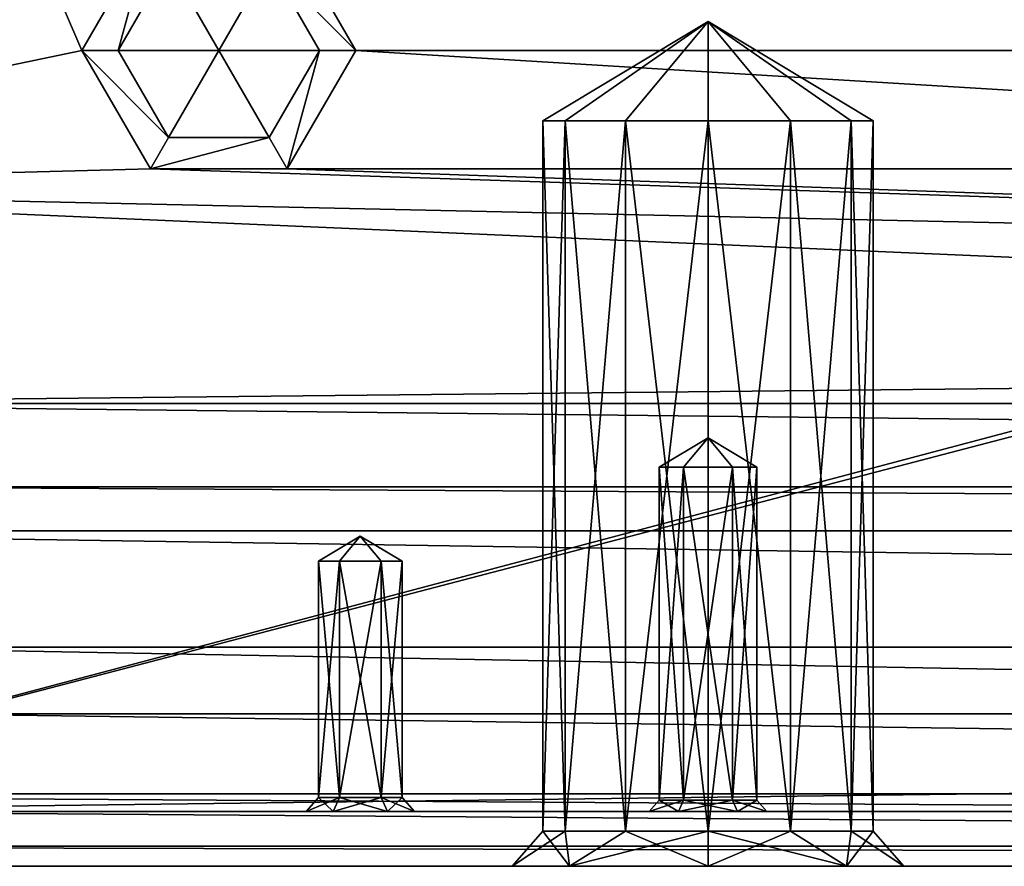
# Model space of a CAD drawing. Header units: inches. Extents: x -12.5 to 12.5, y -27.4 to 0.
# Tile 5 of 136: x -4.4 to -3.1, y -27.4 to -26.3. Entities that reach past the tile are written whole.
import ezdxf

# ---------------------------------------------------------------- set-up
doc = ezdxf.new("R2010")
doc.units = ezdxf.units.IN
doc.header["$LTSCALE"] = 52.148148
doc.header["$MEASUREMENT"] = 0
for name, color, linetype in [('1', 7, 'CONTINUOUS'), ('106', 7, 'CONTINUOUS'), ('1080', 7, 'CONTINUOUS'), ('1081', 7, 'CONTINUOUS'), ('1082', 7, 'CONTINUOUS'), ('1083', 7, 'CONTINUOUS'), ('1084', 7, 'CONTINUOUS'), ('1085', 7, 'CONTINUOUS'), ('111', 7, 'CONTINUOUS'), ('118', 7, 'CONTINUOUS'), ('1953', 7, 'CONTINUOUS'), ('1954', 7, 'CONTINUOUS'), ('1955', 7, 'CONTINUOUS'), ('1956', 7, 'CONTINUOUS'), ('1957', 7, 'CONTINUOUS'), ('1994', 7, 'CONTINUOUS'), ('1995', 7, 'CONTINUOUS'), ('1996', 7, 'CONTINUOUS'), ('1997', 7, 'CONTINUOUS'), ('1998', 7, 'CONTINUOUS'), ('1999', 7, 'CONTINUOUS'), ('2', 7, 'CONTINUOUS'), ('2000', 7, 'CONTINUOUS'), ('2001', 7, 'CONTINUOUS'), ('2002', 7, 'CONTINUOUS'), ('2003', 7, 'CONTINUOUS'), ('2004', 7, 'CONTINUOUS'), ('2005', 7, 'CONTINUOUS'), ('2008', 7, 'CONTINUOUS'), ('2009', 7, 'CONTINUOUS'), ('2010', 7, 'CONTINUOUS'), ('2011', 7, 'CONTINUOUS'), ('2042', 7, 'CONTINUOUS'), ('2043', 7, 'CONTINUOUS'), ('235', 7, 'CONTINUOUS'), ('3', 7, 'CONTINUOUS'), ('713', 7, 'CONTINUOUS'), ('714', 7, 'CONTINUOUS'), ('715', 7, 'CONTINUOUS'), ('716', 7, 'CONTINUOUS'), ('717', 7, 'CONTINUOUS'), ('718', 7, 'CONTINUOUS')]:
    doc.layers.add(name, color=color, linetype=linetype)

msp = doc.modelspace()

# ---------------------------------------------------------------- linework, layer by layer
at = {"layer": '1', "linetype": 'Continuous'}
for points in [[(-4.2953, -21.3918), (-4.4125, -21.109), (-4.9442, -27.303), (-4.2953, -21.3918)], [(-4.0125, -21.509), (-4.2953, -21.3918), (-4.9442, -27.303), (-4.0125, -21.509)], [(-3.8015, -22.684), (-4.0125, -21.509), (-4.9442, -27.303), (-3.8015, -22.684)], [(-3.6843, -22.9668), (-3.8015, -22.684), (-4.9442, -27.303), (-3.6843, -22.9668)], [(-3.4015, -23.084), (-3.6843, -22.9668), (-4.9442, -27.303), (-3.4015, -23.084)], [(-3.904, -24.896), (-3.4015, -23.084), (-4.9442, -27.303), (-3.904, -24.896)], [(-3.8415, -25.0043), (-3.904, -24.896), (-4.9442, -27.303), (-3.8415, -25.0043)], [(3.8415, -25.0043), (3.7165, -25.0043), (-4.9442, -27.303), (3.8415, -25.0043)], [(3.7165, -25.0043), (-3.7165, -25.0043), (-4.9442, -27.303), (3.7165, -25.0043)], [(3.8415, -25.0043), (-4.9442, -27.303), (4.9442, -27.303), (3.8415, -25.0043)], [(-3.7165, -25.0043), (-3.8415, -25.0043), (-4.9442, -27.303), (-3.7165, -25.0043)]]:
    msp.add_3dface(points, dxfattribs=at)
at = {"layer": '106', "color": 9, "linetype": 'Continuous', "true_color": 0xbfc4ba}
for points in [[(-5.0853, -26.9442, -3.07), (-4.647, -26.888, -3.07), (5.0853, -26.9442, -3.07), (-5.0853, -26.9442, -3.07)], [(-4.647, -26.888, -3.07), (4.647, -26.888, -3.07), (5.0853, -26.9442, -3.07), (-4.647, -26.888, -3.07)], [(-4.647, -27.093, -3.07), (-5.0853, -26.9442, -3.07), (4.647, -27.093, -3.07), (-4.647, -27.093, -3.07)], [(4.647, -27.093, -3.07), (-5.0853, -26.9442, -3.07), (5.0853, -26.9442, -3.07), (4.647, -27.093, -3.07)]]:
    msp.add_3dface(points, dxfattribs=at)
at = {"layer": '1080', "linetype": 'Continuous'}
for points in [[(-3.6827, -26.42, -1.6055), (-3.5, -26.2932, -1.5), (-3.711, -26.42, -1.5), (-3.6827, -26.42, -1.6055)], [(-3.6055, -26.42, -1.6827), (-3.5, -26.2932, -1.5), (-3.6827, -26.42, -1.6055), (-3.6055, -26.42, -1.6827)], [(-3.5, -26.42, -1.711), (-3.5, -26.2932, -1.5), (-3.6055, -26.42, -1.6827), (-3.5, -26.42, -1.711)], [(-3.289, -26.42, -1.5), (-3.5, -26.2932, -1.5), (-3.3173, -26.42, -1.6055), (-3.289, -26.42, -1.5)], [(-3.3173, -26.42, -1.6055), (-3.5, -26.2932, -1.5), (-3.3945, -26.42, -1.6827), (-3.3173, -26.42, -1.6055)], [(-3.3945, -26.42, -1.6827), (-3.5, -26.2932, -1.5), (-3.5, -26.42, -1.711), (-3.3945, -26.42, -1.6827)]]:
    msp.add_3dface(points, dxfattribs=at)
at = {"layer": '1081', "linetype": 'Continuous'}
for points in [[(-3.6827, -26.42, -1.6055), (-3.711, -26.42, -1.5), (-3.6827, -27.3281, -1.6055), (-3.6827, -26.42, -1.6055)], [(-3.6827, -27.3281, -1.6055), (-3.711, -26.42, -1.5), (-3.711, -27.3281, -1.5), (-3.6827, -27.3281, -1.6055)], [(-3.6055, -26.42, -1.6827), (-3.6827, -26.42, -1.6055), (-3.6055, -27.3281, -1.6827), (-3.6055, -26.42, -1.6827)], [(-3.6055, -27.3281, -1.6827), (-3.6827, -26.42, -1.6055), (-3.6827, -27.3281, -1.6055), (-3.6055, -27.3281, -1.6827)], [(-3.5, -26.42, -1.711), (-3.6055, -26.42, -1.6827), (-3.5, -27.3281, -1.711), (-3.5, -26.42, -1.711)], [(-3.5, -27.3281, -1.711), (-3.6055, -26.42, -1.6827), (-3.6055, -27.3281, -1.6827), (-3.5, -27.3281, -1.711)], [(-3.3945, -26.42, -1.6827), (-3.5, -26.42, -1.711), (-3.3945, -27.3281, -1.6827), (-3.3945, -26.42, -1.6827)], [(-3.3945, -27.3281, -1.6827), (-3.5, -26.42, -1.711), (-3.5, -27.3281, -1.711), (-3.3945, -27.3281, -1.6827)], [(-3.3173, -26.42, -1.6055), (-3.3945, -26.42, -1.6827), (-3.3173, -27.3281, -1.6055), (-3.3173, -26.42, -1.6055)], [(-3.3173, -27.3281, -1.6055), (-3.3945, -26.42, -1.6827), (-3.3945, -27.3281, -1.6827), (-3.3173, -27.3281, -1.6055)], [(-3.289, -26.42, -1.5), (-3.3173, -26.42, -1.6055), (-3.289, -27.3281, -1.5), (-3.289, -26.42, -1.5)], [(-3.289, -27.3281, -1.5), (-3.3173, -26.42, -1.6055), (-3.3173, -27.3281, -1.6055), (-3.289, -27.3281, -1.5)]]:
    msp.add_3dface(points, dxfattribs=at)
at = {"layer": '1082', "linetype": 'Continuous'}
for points in [[(-3.75, -27.373, -1.5), (-3.6768, -27.373, -1.6768), (-3.711, -27.3281, -1.5), (-3.75, -27.373, -1.5)], [(-3.6768, -27.373, -1.6768), (-3.6827, -27.3281, -1.6055), (-3.711, -27.3281, -1.5), (-3.6768, -27.373, -1.6768)], [(-3.6768, -27.373, -1.6768), (-3.6055, -27.3281, -1.6827), (-3.6827, -27.3281, -1.6055), (-3.6768, -27.373, -1.6768)], [(-3.6768, -27.373, -1.6768), (-3.5, -27.373, -1.75), (-3.6055, -27.3281, -1.6827), (-3.6768, -27.373, -1.6768)], [(-3.5, -27.373, -1.75), (-3.5, -27.3281, -1.711), (-3.6055, -27.3281, -1.6827), (-3.5, -27.373, -1.75)], [(-3.5, -27.373, -1.75), (-3.3232, -27.373, -1.6768), (-3.5, -27.3281, -1.711), (-3.5, -27.373, -1.75)], [(-3.3232, -27.373, -1.6768), (-3.3945, -27.3281, -1.6827), (-3.5, -27.3281, -1.711), (-3.3232, -27.373, -1.6768)], [(-3.3232, -27.373, -1.6768), (-3.3173, -27.3281, -1.6055), (-3.3945, -27.3281, -1.6827), (-3.3232, -27.373, -1.6768)], [(-3.3232, -27.373, -1.6768), (-3.25, -27.373, -1.5), (-3.3173, -27.3281, -1.6055), (-3.3232, -27.373, -1.6768)], [(-3.25, -27.373, -1.5), (-3.289, -27.3281, -1.5), (-3.3173, -27.3281, -1.6055), (-3.25, -27.373, -1.5)]]:
    msp.add_3dface(points, dxfattribs=at)
at = {"layer": '1083', "linetype": 'Continuous'}
for points in [[(-3.711, -26.42, -1.5), (-3.5, -26.2932, -1.5), (-3.6827, -26.42, -1.3945), (-3.711, -26.42, -1.5)], [(-3.6827, -26.42, -1.3945), (-3.5, -26.2932, -1.5), (-3.6055, -26.42, -1.3173), (-3.6827, -26.42, -1.3945)], [(-3.6055, -26.42, -1.3173), (-3.5, -26.2932, -1.5), (-3.5, -26.42, -1.289), (-3.6055, -26.42, -1.3173)], [(-3.5, -26.2932, -1.5), (-3.289, -26.42, -1.5), (-3.3173, -26.42, -1.3945), (-3.5, -26.2932, -1.5)], [(-3.5, -26.42, -1.289), (-3.5, -26.2932, -1.5), (-3.3945, -26.42, -1.3173), (-3.5, -26.42, -1.289)], [(-3.3945, -26.42, -1.3173), (-3.5, -26.2932, -1.5), (-3.3173, -26.42, -1.3945), (-3.3945, -26.42, -1.3173)]]:
    msp.add_3dface(points, dxfattribs=at)
at = {"layer": '1084', "linetype": 'Continuous'}
for points in [[(-3.711, -27.3281, -1.5), (-3.711, -26.42, -1.5), (-3.6827, -26.42, -1.3945), (-3.711, -27.3281, -1.5)], [(-3.711, -27.3281, -1.5), (-3.6827, -26.42, -1.3945), (-3.6827, -27.3281, -1.3945), (-3.711, -27.3281, -1.5)], [(-3.6827, -26.42, -1.3945), (-3.6055, -26.42, -1.3173), (-3.6827, -27.3281, -1.3945), (-3.6827, -26.42, -1.3945)], [(-3.6827, -27.3281, -1.3945), (-3.6055, -26.42, -1.3173), (-3.6055, -27.3281, -1.3173), (-3.6827, -27.3281, -1.3945)], [(-3.6055, -26.42, -1.3173), (-3.5, -26.42, -1.289), (-3.6055, -27.3281, -1.3173), (-3.6055, -26.42, -1.3173)], [(-3.6055, -27.3281, -1.3173), (-3.5, -26.42, -1.289), (-3.5, -27.3281, -1.289), (-3.6055, -27.3281, -1.3173)], [(-3.5, -26.42, -1.289), (-3.3945, -26.42, -1.3173), (-3.5, -27.3281, -1.289), (-3.5, -26.42, -1.289)], [(-3.5, -27.3281, -1.289), (-3.3945, -26.42, -1.3173), (-3.3945, -27.3281, -1.3173), (-3.5, -27.3281, -1.289)], [(-3.3945, -26.42, -1.3173), (-3.3173, -26.42, -1.3945), (-3.3945, -27.3281, -1.3173), (-3.3945, -26.42, -1.3173)], [(-3.3945, -27.3281, -1.3173), (-3.3173, -26.42, -1.3945), (-3.3173, -27.3281, -1.3945), (-3.3945, -27.3281, -1.3173)], [(-3.289, -26.42, -1.5), (-3.289, -27.3281, -1.5), (-3.3173, -27.3281, -1.3945), (-3.289, -26.42, -1.5)], [(-3.3173, -26.42, -1.3945), (-3.289, -26.42, -1.5), (-3.3173, -27.3281, -1.3945), (-3.3173, -26.42, -1.3945)]]:
    msp.add_3dface(points, dxfattribs=at)
at = {"layer": '1085', "linetype": 'Continuous'}
for points in [[(-3.6768, -27.373, -1.3232), (-3.75, -27.373, -1.5), (-3.6827, -27.3281, -1.3945), (-3.6768, -27.373, -1.3232)], [(-3.75, -27.373, -1.5), (-3.711, -27.3281, -1.5), (-3.6827, -27.3281, -1.3945), (-3.75, -27.373, -1.5)], [(-3.6768, -27.373, -1.3232), (-3.6827, -27.3281, -1.3945), (-3.6055, -27.3281, -1.3173), (-3.6768, -27.373, -1.3232)], [(-3.5, -27.373, -1.25), (-3.6768, -27.373, -1.3232), (-3.5, -27.3281, -1.289), (-3.5, -27.373, -1.25)], [(-3.6768, -27.373, -1.3232), (-3.6055, -27.3281, -1.3173), (-3.5, -27.3281, -1.289), (-3.6768, -27.373, -1.3232)], [(-3.3232, -27.373, -1.3232), (-3.5, -27.373, -1.25), (-3.3945, -27.3281, -1.3173), (-3.3232, -27.373, -1.3232)], [(-3.5, -27.373, -1.25), (-3.5, -27.3281, -1.289), (-3.3945, -27.3281, -1.3173), (-3.5, -27.373, -1.25)], [(-3.3232, -27.373, -1.3232), (-3.3945, -27.3281, -1.3173), (-3.3173, -27.3281, -1.3945), (-3.3232, -27.373, -1.3232)], [(-3.25, -27.373, -1.5), (-3.3232, -27.373, -1.3232), (-3.289, -27.3281, -1.5), (-3.25, -27.373, -1.5)], [(-3.289, -27.3281, -1.5), (-3.3232, -27.373, -1.3232), (-3.3173, -27.3281, -1.3945), (-3.289, -27.3281, -1.5)]]:
    msp.add_3dface(points, dxfattribs=at)
at = {"layer": '111', "linetype": 'Continuous'}
for points in [[(-4.647, -26.888, -3.3), (4.647, -26.888, -3.3), (-4.647, -26.888, -3.07), (-4.647, -26.888, -3.3)], [(4.647, -26.888, -3.3), (4.647, -26.888, -3.07), (-4.647, -26.888, -3.07), (4.647, -26.888, -3.3)]]:
    msp.add_3dface(points, dxfattribs=at)
at = {"layer": '118', "linetype": 'Continuous'}
for points in [[(4.647, -27.093, -3.3), (-4.647, -27.093, -3.3), (4.647, -27.093, -3.07), (4.647, -27.093, -3.3)], [(-4.647, -27.093, -3.3), (-4.647, -27.093, -3.07), (4.647, -27.093, -3.07), (-4.647, -27.093, -3.3)]]:
    msp.add_3dface(points, dxfattribs=at)
at = {"layer": '1953', "color": 253, "linetype": 'Continuous', "true_color": 0xaab2c4}
for points in [[(4.9442, -27.303), (-4.9442, -27.303), (3.9787, -27.303, -0.0652), (4.9442, -27.303)], [(-4.9442, -27.303), (-4.9442, -27.303, -0.25), (-3.9787, -27.303, -0.1848), (-4.9442, -27.303)], [(3.9787, -27.303, -0.0652), (-4.9442, -27.303), (3.9097, -27.303, -0.0652), (3.9787, -27.303, -0.0652)], [(3.9097, -27.303, -0.0652), (-4.9442, -27.303), (1.3492, -27.303, -0.0652), (3.9097, -27.303, -0.0652)], [(1.3492, -27.303, -0.0652), (-4.9442, -27.303), (1.2802, -27.303, -0.0652), (1.3492, -27.303, -0.0652)], [(1.2802, -27.303, -0.0652), (-4.9442, -27.303), (-1.2802, -27.303, -0.0652), (1.2802, -27.303, -0.0652)], [(-4.9442, -27.303), (-1.3837, -27.303, -0.125), (-1.3492, -27.303, -0.0652), (-4.9442, -27.303)], [(-1.3837, -27.303, -0.125), (-4.9442, -27.303), (-3.9097, -27.303, -0.0652), (-1.3837, -27.303, -0.125)], [(-1.2802, -27.303, -0.0652), (-4.9442, -27.303), (-1.3492, -27.303, -0.0652), (-1.2802, -27.303, -0.0652)], [(-4.0132, -27.303, -0.125), (-4.9442, -27.303), (-3.9787, -27.303, -0.1848), (-4.0132, -27.303, -0.125)], [(-4.9442, -27.303), (-4.0132, -27.303, -0.125), (-3.9787, -27.303, -0.0652), (-4.9442, -27.303)], [(-3.9097, -27.303, -0.0652), (-4.9442, -27.303), (-3.9787, -27.303, -0.0652), (-3.9097, -27.303, -0.0652)], [(-4.9442, -27.303, -0.25), (4.9442, -27.303, -0.25), (-3.9787, -27.303, -0.1848), (-4.9442, -27.303, -0.25)], [(-4.7371, -27.303, -0.75), (4.791, -27.303, -0.75), (-3.5375, -27.303, -0.69), (-4.7371, -27.303, -0.75)], [(-3.9787, -27.303, -0.6848), (-4.7371, -27.303, -0.75), (-3.5375, -27.303, -0.69), (-3.9787, -27.303, -0.6848)], [(-4.7371, -27.303, -0.75), (-3.9787, -27.303, -0.6848), (-4.6633, -27.303, -0.5751), (-4.7371, -27.303, -0.75)], [(-4.6633, -27.303, -0.5751), (-3.9787, -27.303, -0.6848), (-4.5792, -27.303, -0.5198), (-4.6633, -27.303, -0.5751)], [(-3.9787, -27.303, -0.6848), (-4.4783, -27.303, -0.5), (-4.5792, -27.303, -0.5198), (-3.9787, -27.303, -0.6848)], [(1.2802, -27.303, -0.5652), (1.3492, -27.303, -0.5652), (-4.4783, -27.303, -0.5), (1.2802, -27.303, -0.5652)], [(1.3492, -27.303, -0.5652), (3.4625, -27.303, -0.56), (-4.4783, -27.303, -0.5), (1.3492, -27.303, -0.5652)], [(-1.2802, -27.303, -0.5652), (1.2802, -27.303, -0.5652), (-4.4783, -27.303, -0.5), (-1.2802, -27.303, -0.5652)], [(-1.3837, -27.303, -0.625), (-1.3492, -27.303, -0.5652), (-4.4783, -27.303, -0.5), (-1.3837, -27.303, -0.625)], [(-3.4625, -27.303, -0.56), (-1.3837, -27.303, -0.625), (-4.4783, -27.303, -0.5), (-3.4625, -27.303, -0.56)], [(-1.3492, -27.303, -0.5652), (-1.2802, -27.303, -0.5652), (-4.4783, -27.303, -0.5), (-1.3492, -27.303, -0.5652)], [(-3.9787, -27.303, -0.6848), (-4.0132, -27.303, -0.625), (-4.4783, -27.303, -0.5), (-3.9787, -27.303, -0.6848)], [(-4.0132, -27.303, -0.625), (-3.9787, -27.303, -0.5652), (-4.4783, -27.303, -0.5), (-4.0132, -27.303, -0.625)], [(-3.9787, -27.303, -0.5652), (-3.9097, -27.303, -0.5652), (-4.4783, -27.303, -0.5), (-3.9787, -27.303, -0.5652)], [(-3.9097, -27.303, -0.5652), (-3.5375, -27.303, -0.56), (-4.4783, -27.303, -0.5), (-3.9097, -27.303, -0.5652)], [(-3.5375, -27.303, -0.56), (-3.4625, -27.303, -0.56), (-4.4783, -27.303, -0.5), (-3.5375, -27.303, -0.56)], [(3.4625, -27.303, -0.56), (3.5375, -27.303, -0.56), (-4.4783, -27.303, -0.5), (3.4625, -27.303, -0.56)], [(-4.4783, -27.303, -0.5), (3.5375, -27.303, -0.56), (4.5321, -27.303, -0.5), (-4.4783, -27.303, -0.5)], [(-3.9787, -27.303, -0.1848), (4.9442, -27.303, -0.25), (-3.9097, -27.303, -0.1848), (-3.9787, -27.303, -0.1848)], [(-3.9097, -27.303, -0.6848), (-3.9787, -27.303, -0.6848), (-3.5375, -27.303, -0.69), (-3.9097, -27.303, -0.6848)], [(4.9442, -27.303, -0.25), (-1.3492, -27.303, -0.1848), (-3.9097, -27.303, -0.1848), (4.9442, -27.303, -0.25)], [(-3.8752, -27.303, -0.125), (-1.3837, -27.303, -0.125), (-3.9097, -27.303, -0.0652), (-3.8752, -27.303, -0.125)], [(-3.9097, -27.303, -0.1848), (-1.3492, -27.303, -0.1848), (-3.8752, -27.303, -0.125), (-3.9097, -27.303, -0.1848)], [(-3.8752, -27.303, -0.625), (-3.9097, -27.303, -0.6848), (-3.5375, -27.303, -0.69), (-3.8752, -27.303, -0.625)], [(-3.9097, -27.303, -0.5652), (-3.8752, -27.303, -0.625), (-3.575, -27.303, -0.625), (-3.9097, -27.303, -0.5652)], [(-3.9097, -27.303, -0.5652), (-3.575, -27.303, -0.625), (-3.5375, -27.303, -0.56), (-3.9097, -27.303, -0.5652)], [(-1.3492, -27.303, -0.1848), (-1.3837, -27.303, -0.125), (-3.8752, -27.303, -0.125), (-1.3492, -27.303, -0.1848)], [(-3.575, -27.303, -0.625), (-3.8752, -27.303, -0.625), (-3.5375, -27.303, -0.69), (-3.575, -27.303, -0.625)], [(-3.5375, -27.303, -0.69), (4.791, -27.303, -0.75), (-3.4625, -27.303, -0.69), (-3.5375, -27.303, -0.69)], [(4.791, -27.303, -0.75), (-1.3492, -27.303, -0.6848), (-3.4625, -27.303, -0.69), (4.791, -27.303, -0.75)], [(-3.425, -27.303, -0.625), (-1.3837, -27.303, -0.625), (-3.4625, -27.303, -0.56), (-3.425, -27.303, -0.625)], [(-3.4625, -27.303, -0.69), (-1.3492, -27.303, -0.6848), (-3.425, -27.303, -0.625), (-3.4625, -27.303, -0.69)], [(-1.3492, -27.303, -0.6848), (-1.3837, -27.303, -0.625), (-3.425, -27.303, -0.625), (-1.3492, -27.303, -0.6848)]]:
    msp.add_3dface(points, dxfattribs=at)
at = {"layer": '1954', "linetype": 'Continuous'}
for points in [[(-4.7184, -27.373, -0.75), (4.7722, -27.373, -0.75), (-4.7371, -27.303, -0.75), (-4.7184, -27.373, -0.75)], [(4.7722, -27.373, -0.75), (4.791, -27.303, -0.75), (-4.7371, -27.303, -0.75), (4.7722, -27.373, -0.75)]]:
    msp.add_3dface(points, dxfattribs=at)
at = {"layer": '1955', "linetype": 'Continuous'}
for points in [[(4.9777, -27.178, -0.25), (-4.9777, -27.178, -0.25), (4.5656, -27.178, -0.5), (4.9777, -27.178, -0.25)], [(4.5656, -27.178, -0.5), (-4.9777, -27.178, -0.25), (-4.5118, -27.178, -0.5), (4.5656, -27.178, -0.5)]]:
    msp.add_3dface(points, dxfattribs=at)
at = {"layer": '1956', "linetype": 'Continuous'}
for points in [[(-4.4783, -27.303, -0.5), (4.5321, -27.303, -0.5), (-4.5118, -27.178, -0.5), (-4.4783, -27.303, -0.5)], [(4.5321, -27.303, -0.5), (4.5656, -27.178, -0.5), (-4.5118, -27.178, -0.5), (4.5321, -27.303, -0.5)]]:
    msp.add_3dface(points, dxfattribs=at)
at = {"layer": '1957', "linetype": 'Continuous'}
for points in [[(-4.9442, -27.303, -0.25), (-4.9777, -27.178, -0.25), (4.9777, -27.178, -0.25), (-4.9442, -27.303, -0.25)], [(-4.9442, -27.303, -0.25), (4.9777, -27.178, -0.25), (4.9442, -27.303, -0.25), (-4.9442, -27.303, -0.25)]]:
    msp.add_3dface(points, dxfattribs=at)
at = {"layer": '1994', "linetype": 'Continuous'}
for points in [[(-3.9709, -26.983, -0.1713), (-3.9442, -26.9509, -0.125), (-3.9977, -26.983, -0.125), (-3.9709, -26.983, -0.1713)], [(-3.9174, -26.983, -0.1713), (-3.9442, -26.9509, -0.125), (-3.9709, -26.983, -0.1713), (-3.9174, -26.983, -0.1713)], [(-3.8907, -26.983, -0.125), (-3.9442, -26.9509, -0.125), (-3.9174, -26.983, -0.1713), (-3.8907, -26.983, -0.125)]]:
    msp.add_3dface(points, dxfattribs=at)
at = {"layer": '1995', "linetype": 'Continuous'}
for points in [[(-3.9709, -26.983, -0.1713), (-3.9977, -26.983, -0.125), (-3.9709, -27.2852, -0.1713), (-3.9709, -26.983, -0.1713)], [(-3.9709, -27.2852, -0.1713), (-3.9977, -26.983, -0.125), (-3.9977, -27.2852, -0.125), (-3.9709, -27.2852, -0.1713)], [(-3.9174, -26.983, -0.1713), (-3.9709, -26.983, -0.1713), (-3.9174, -27.2852, -0.1713), (-3.9174, -26.983, -0.1713)], [(-3.9174, -27.2852, -0.1713), (-3.9709, -26.983, -0.1713), (-3.9709, -27.2852, -0.1713), (-3.9174, -27.2852, -0.1713)], [(-3.8907, -26.983, -0.125), (-3.9174, -26.983, -0.1713), (-3.8907, -27.2852, -0.125), (-3.8907, -26.983, -0.125)], [(-3.8907, -27.2852, -0.125), (-3.9174, -26.983, -0.1713), (-3.9174, -27.2852, -0.1713), (-3.8907, -27.2852, -0.125)]]:
    msp.add_3dface(points, dxfattribs=at)
at = {"layer": '1996', "linetype": 'Continuous'}
for points in [[(-4.0132, -27.303, -0.125), (-3.9787, -27.303, -0.1848), (-3.9977, -27.2852, -0.125), (-4.0132, -27.303, -0.125)], [(-3.9787, -27.303, -0.1848), (-3.9709, -27.2852, -0.1713), (-3.9977, -27.2852, -0.125), (-3.9787, -27.303, -0.1848)], [(-3.9787, -27.303, -0.1848), (-3.9097, -27.303, -0.1848), (-3.9709, -27.2852, -0.1713), (-3.9787, -27.303, -0.1848)], [(-3.9097, -27.303, -0.1848), (-3.9174, -27.2852, -0.1713), (-3.9709, -27.2852, -0.1713), (-3.9097, -27.303, -0.1848)], [(-3.9097, -27.303, -0.1848), (-3.8752, -27.303, -0.125), (-3.9174, -27.2852, -0.1713), (-3.9097, -27.303, -0.1848)], [(-3.8752, -27.303, -0.125), (-3.8907, -27.2852, -0.125), (-3.9174, -27.2852, -0.1713), (-3.8752, -27.303, -0.125)]]:
    msp.add_3dface(points, dxfattribs=at)
at = {"layer": '1997', "linetype": 'Continuous'}
for points in [[(-3.9977, -26.983, -0.125), (-3.9442, -26.9509, -0.125), (-3.9709, -26.983, -0.0787), (-3.9977, -26.983, -0.125)], [(-3.9709, -26.983, -0.0787), (-3.9442, -26.9509, -0.125), (-3.9174, -26.983, -0.0787), (-3.9709, -26.983, -0.0787)], [(-3.9442, -26.9509, -0.125), (-3.8907, -26.983, -0.125), (-3.9174, -26.983, -0.0787), (-3.9442, -26.9509, -0.125)]]:
    msp.add_3dface(points, dxfattribs=at)
at = {"layer": '1998', "linetype": 'Continuous'}
for points in [[(-3.9977, -27.2852, -0.125), (-3.9977, -26.983, -0.125), (-3.9709, -26.983, -0.0787), (-3.9977, -27.2852, -0.125)], [(-3.9977, -27.2852, -0.125), (-3.9709, -26.983, -0.0787), (-3.9709, -27.2852, -0.0787), (-3.9977, -27.2852, -0.125)], [(-3.9709, -26.983, -0.0787), (-3.9174, -26.983, -0.0787), (-3.9709, -27.2852, -0.0787), (-3.9709, -26.983, -0.0787)], [(-3.9709, -27.2852, -0.0787), (-3.9174, -26.983, -0.0787), (-3.9174, -27.2852, -0.0787), (-3.9709, -27.2852, -0.0787)], [(-3.8907, -26.983, -0.125), (-3.8907, -27.2852, -0.125), (-3.9174, -27.2852, -0.0787), (-3.8907, -26.983, -0.125)], [(-3.9174, -26.983, -0.0787), (-3.8907, -26.983, -0.125), (-3.9174, -27.2852, -0.0787), (-3.9174, -26.983, -0.0787)]]:
    msp.add_3dface(points, dxfattribs=at)
at = {"layer": '1999', "linetype": 'Continuous'}
for points in [[(-3.9787, -27.303, -0.0652), (-4.0132, -27.303, -0.125), (-3.9709, -27.2852, -0.0787), (-3.9787, -27.303, -0.0652)], [(-4.0132, -27.303, -0.125), (-3.9977, -27.2852, -0.125), (-3.9709, -27.2852, -0.0787), (-4.0132, -27.303, -0.125)], [(-3.9097, -27.303, -0.0652), (-3.9787, -27.303, -0.0652), (-3.9174, -27.2852, -0.0787), (-3.9097, -27.303, -0.0652)], [(-3.9787, -27.303, -0.0652), (-3.9709, -27.2852, -0.0787), (-3.9174, -27.2852, -0.0787), (-3.9787, -27.303, -0.0652)], [(-3.8907, -27.2852, -0.125), (-3.9097, -27.303, -0.0652), (-3.9174, -27.2852, -0.0787), (-3.8907, -27.2852, -0.125)], [(-3.8752, -27.303, -0.125), (-3.9097, -27.303, -0.0652), (-3.8907, -27.2852, -0.125), (-3.8752, -27.303, -0.125)]]:
    msp.add_3dface(points, dxfattribs=at)
at = {"layer": '2', "linetype": 'Continuous'}
for points in [[(-5.1445, -26.5063, -3.3), (-5.581, -23.348, -3.3), (-4.3, -26.33, -3.3), (-5.1445, -26.5063, -3.3)], [(-4.3, -26.33, -3.3), (-5.581, -23.348, -3.3), (-4.2125, -26.1784, -3.3), (-4.3, -26.33, -3.3)], [(-3.95, -26.33, -3.3), (-4.0375, -26.1784, -3.3), (-1.55, -26.33, -3.3), (-3.95, -26.33, -3.3)], [(-1.55, -26.33, -3.3), (-4.0375, -26.1784, -3.3), (-1.4625, -26.1784, -3.3), (-1.55, -26.33, -3.3)], [(-4.2125, -26.4816, -3.3), (-5.1445, -26.5063, -3.3), (-4.3, -26.33, -3.3), (-4.2125, -26.4816, -3.3)], [(-4.0375, -26.4816, -3.3), (-3.95, -26.33, -3.3), (-1.4625, -26.4816, -3.3), (-4.0375, -26.4816, -3.3)], [(-1.4625, -26.4816, -3.3), (-3.95, -26.33, -3.3), (-1.55, -26.33, -3.3), (-1.4625, -26.4816, -3.3)], [(-0.2828, -26.6128, -3.3), (-5.1445, -26.5063, -3.3), (-4.2125, -26.4816, -3.3), (-0.2828, -26.6128, -3.3)], [(-4.0375, -26.4816, -3.3), (-0.2828, -26.6128, -3.3), (-4.2125, -26.4816, -3.3), (-4.0375, -26.4816, -3.3)], [(-0.2828, -26.6128, -3.3), (-4.0375, -26.4816, -3.3), (-1.4625, -26.4816, -3.3), (-0.2828, -26.6128, -3.3)], [(-4.9605, -26.7816, -3.3), (-5.1445, -26.5063, -3.3), (0, -26.73, -3.3), (-4.9605, -26.7816, -3.3)], [(0, -26.73, -3.3), (-5.1445, -26.5063, -3.3), (-0.2828, -26.6128, -3.3), (0, -26.73, -3.3)], [(4.9605, -26.7816, -3.3), (-4.9605, -26.7816, -3.3), (0, -26.73, -3.3), (4.9605, -26.7816, -3.3)], [(-4.647, -26.888, -3.3), (-4.9605, -26.7816, -3.3), (4.647, -26.888, -3.3), (-4.647, -26.888, -3.3)], [(4.647, -26.888, -3.3), (-4.9605, -26.7816, -3.3), (4.9605, -26.7816, -3.3), (4.647, -26.888, -3.3)], [(-5.4393, -27.2804, -3.3), (-4.647, -27.093, -3.3), (5.4393, -27.2804, -3.3), (-5.4393, -27.2804, -3.3)], [(-4.647, -27.093, -3.3), (4.647, -27.093, -3.3), (5.4393, -27.2804, -3.3), (-4.647, -27.093, -3.3)], [(-5.3947, -27.3472, -3.3), (-5.4393, -27.2804, -3.3), (5.3947, -27.3472, -3.3), (-5.3947, -27.3472, -3.3)], [(5.3947, -27.3472, -3.3), (-5.4393, -27.2804, -3.3), (5.4393, -27.2804, -3.3), (5.3947, -27.3472, -3.3)], [(-5.3186, -27.373, -3.3), (-5.3947, -27.3472, -3.3), (5.3186, -27.373, -3.3), (-5.3186, -27.373, -3.3)], [(5.3186, -27.373, -3.3), (-5.3947, -27.3472, -3.3), (5.3947, -27.3472, -3.3), (5.3186, -27.373, -3.3)]]:
    msp.add_3dface(points, dxfattribs=at)
at = {"layer": '2000', "linetype": 'Continuous'}
for points in [[(-3.9709, -26.983, -0.6713), (-3.9442, -26.9509, -0.625), (-3.9977, -26.983, -0.625), (-3.9709, -26.983, -0.6713)], [(-3.9174, -26.983, -0.6713), (-3.9442, -26.9509, -0.625), (-3.9709, -26.983, -0.6713), (-3.9174, -26.983, -0.6713)], [(-3.8907, -26.983, -0.625), (-3.9442, -26.9509, -0.625), (-3.9174, -26.983, -0.6713), (-3.8907, -26.983, -0.625)]]:
    msp.add_3dface(points, dxfattribs=at)
at = {"layer": '2001', "linetype": 'Continuous'}
for points in [[(-3.9709, -26.983, -0.6713), (-3.9977, -26.983, -0.625), (-3.9709, -27.2852, -0.6713), (-3.9709, -26.983, -0.6713)], [(-3.9709, -27.2852, -0.6713), (-3.9977, -26.983, -0.625), (-3.9977, -27.2852, -0.625), (-3.9709, -27.2852, -0.6713)], [(-3.9174, -26.983, -0.6713), (-3.9709, -26.983, -0.6713), (-3.9174, -27.2852, -0.6713), (-3.9174, -26.983, -0.6713)], [(-3.9174, -27.2852, -0.6713), (-3.9709, -26.983, -0.6713), (-3.9709, -27.2852, -0.6713), (-3.9174, -27.2852, -0.6713)], [(-3.8907, -26.983, -0.625), (-3.9174, -26.983, -0.6713), (-3.8907, -27.2852, -0.625), (-3.8907, -26.983, -0.625)], [(-3.8907, -27.2852, -0.625), (-3.9174, -26.983, -0.6713), (-3.9174, -27.2852, -0.6713), (-3.8907, -27.2852, -0.625)]]:
    msp.add_3dface(points, dxfattribs=at)
at = {"layer": '2002', "linetype": 'Continuous'}
for points in [[(-4.0132, -27.303, -0.625), (-3.9787, -27.303, -0.6848), (-3.9977, -27.2852, -0.625), (-4.0132, -27.303, -0.625)], [(-3.9787, -27.303, -0.6848), (-3.9709, -27.2852, -0.6713), (-3.9977, -27.2852, -0.625), (-3.9787, -27.303, -0.6848)], [(-3.9787, -27.303, -0.6848), (-3.9097, -27.303, -0.6848), (-3.9709, -27.2852, -0.6713), (-3.9787, -27.303, -0.6848)], [(-3.9097, -27.303, -0.6848), (-3.9174, -27.2852, -0.6713), (-3.9709, -27.2852, -0.6713), (-3.9097, -27.303, -0.6848)], [(-3.9097, -27.303, -0.6848), (-3.8752, -27.303, -0.625), (-3.9174, -27.2852, -0.6713), (-3.9097, -27.303, -0.6848)], [(-3.8752, -27.303, -0.625), (-3.8907, -27.2852, -0.625), (-3.9174, -27.2852, -0.6713), (-3.8752, -27.303, -0.625)]]:
    msp.add_3dface(points, dxfattribs=at)
at = {"layer": '2003', "linetype": 'Continuous'}
for points in [[(-3.9977, -26.983, -0.625), (-3.9442, -26.9509, -0.625), (-3.9709, -26.983, -0.5787), (-3.9977, -26.983, -0.625)], [(-3.9709, -26.983, -0.5787), (-3.9442, -26.9509, -0.625), (-3.9174, -26.983, -0.5787), (-3.9709, -26.983, -0.5787)], [(-3.9442, -26.9509, -0.625), (-3.8907, -26.983, -0.625), (-3.9174, -26.983, -0.5787), (-3.9442, -26.9509, -0.625)]]:
    msp.add_3dface(points, dxfattribs=at)
at = {"layer": '2004', "linetype": 'Continuous'}
for points in [[(-3.9977, -27.2852, -0.625), (-3.9977, -26.983, -0.625), (-3.9709, -26.983, -0.5787), (-3.9977, -27.2852, -0.625)], [(-3.9977, -27.2852, -0.625), (-3.9709, -26.983, -0.5787), (-3.9709, -27.2852, -0.5787), (-3.9977, -27.2852, -0.625)], [(-3.9709, -26.983, -0.5787), (-3.9174, -26.983, -0.5787), (-3.9709, -27.2852, -0.5787), (-3.9709, -26.983, -0.5787)], [(-3.9709, -27.2852, -0.5787), (-3.9174, -26.983, -0.5787), (-3.9174, -27.2852, -0.5787), (-3.9709, -27.2852, -0.5787)], [(-3.8907, -26.983, -0.625), (-3.8907, -27.2852, -0.625), (-3.9174, -27.2852, -0.5787), (-3.8907, -26.983, -0.625)], [(-3.9174, -26.983, -0.5787), (-3.8907, -26.983, -0.625), (-3.9174, -27.2852, -0.5787), (-3.9174, -26.983, -0.5787)]]:
    msp.add_3dface(points, dxfattribs=at)
at = {"layer": '2005', "linetype": 'Continuous'}
for points in [[(-3.9787, -27.303, -0.5652), (-4.0132, -27.303, -0.625), (-3.9709, -27.2852, -0.5787), (-3.9787, -27.303, -0.5652)], [(-4.0132, -27.303, -0.625), (-3.9977, -27.2852, -0.625), (-3.9709, -27.2852, -0.5787), (-4.0132, -27.303, -0.625)], [(-3.9097, -27.303, -0.5652), (-3.9787, -27.303, -0.5652), (-3.9174, -27.2852, -0.5787), (-3.9097, -27.303, -0.5652)], [(-3.9787, -27.303, -0.5652), (-3.9709, -27.2852, -0.5787), (-3.9174, -27.2852, -0.5787), (-3.9787, -27.303, -0.5652)], [(-3.8907, -27.2852, -0.625), (-3.9097, -27.303, -0.5652), (-3.9174, -27.2852, -0.5787), (-3.8907, -27.2852, -0.625)], [(-3.8752, -27.303, -0.625), (-3.9097, -27.303, -0.5652), (-3.8907, -27.2852, -0.625), (-3.8752, -27.303, -0.625)]]:
    msp.add_3dface(points, dxfattribs=at)
at = {"layer": '2008', "linetype": 'Continuous'}
for points in [[(-3.5312, -26.863, -0.6791), (-3.5, -26.8254, -0.625), (-3.5625, -26.863, -0.625), (-3.5312, -26.863, -0.6791)], [(-3.4688, -26.863, -0.6791), (-3.5, -26.8254, -0.625), (-3.5312, -26.863, -0.6791), (-3.4688, -26.863, -0.6791)], [(-3.4375, -26.863, -0.625), (-3.5, -26.8254, -0.625), (-3.4688, -26.863, -0.6791), (-3.4375, -26.863, -0.625)]]:
    msp.add_3dface(points, dxfattribs=at)
at = {"layer": '2009', "linetype": 'Continuous'}
for points in [[(-3.5312, -26.863, -0.6791), (-3.5625, -26.863, -0.625), (-3.5312, -27.2886, -0.6791), (-3.5312, -26.863, -0.6791)], [(-3.5312, -27.2886, -0.6791), (-3.5625, -26.863, -0.625), (-3.5625, -27.2886, -0.625), (-3.5312, -27.2886, -0.6791)], [(-3.4688, -26.863, -0.6791), (-3.5312, -26.863, -0.6791), (-3.4688, -27.2886, -0.6791), (-3.4688, -26.863, -0.6791)], [(-3.4688, -27.2886, -0.6791), (-3.5312, -26.863, -0.6791), (-3.5312, -27.2886, -0.6791), (-3.4688, -27.2886, -0.6791)], [(-3.4375, -26.863, -0.625), (-3.4688, -26.863, -0.6791), (-3.4375, -27.2886, -0.625), (-3.4375, -26.863, -0.625)], [(-3.4375, -27.2886, -0.625), (-3.4688, -26.863, -0.6791), (-3.4688, -27.2886, -0.6791), (-3.4375, -27.2886, -0.625)]]:
    msp.add_3dface(points, dxfattribs=at)
at = {"layer": '2010', "linetype": 'Continuous'}
for points in [[(-3.5625, -26.863, -0.625), (-3.5, -26.8254, -0.625), (-3.5312, -26.863, -0.5709), (-3.5625, -26.863, -0.625)], [(-3.5312, -26.863, -0.5709), (-3.5, -26.8254, -0.625), (-3.4688, -26.863, -0.5709), (-3.5312, -26.863, -0.5709)], [(-3.5, -26.8254, -0.625), (-3.4375, -26.863, -0.625), (-3.4688, -26.863, -0.5709), (-3.5, -26.8254, -0.625)]]:
    msp.add_3dface(points, dxfattribs=at)
at = {"layer": '2011', "linetype": 'Continuous'}
for points in [[(-3.5625, -27.2886, -0.625), (-3.5625, -26.863, -0.625), (-3.5312, -26.863, -0.5709), (-3.5625, -27.2886, -0.625)], [(-3.5625, -27.2886, -0.625), (-3.5312, -26.863, -0.5709), (-3.5312, -27.2886, -0.5709), (-3.5625, -27.2886, -0.625)], [(-3.5312, -26.863, -0.5709), (-3.4688, -26.863, -0.5709), (-3.5312, -27.2886, -0.5709), (-3.5312, -26.863, -0.5709)], [(-3.5312, -27.2886, -0.5709), (-3.4688, -26.863, -0.5709), (-3.4688, -27.2886, -0.5709), (-3.5312, -27.2886, -0.5709)], [(-3.4375, -26.863, -0.625), (-3.4375, -27.2886, -0.625), (-3.4688, -27.2886, -0.5709), (-3.4375, -26.863, -0.625)], [(-3.4688, -26.863, -0.5709), (-3.4375, -26.863, -0.625), (-3.4688, -27.2886, -0.5709), (-3.4688, -26.863, -0.5709)]]:
    msp.add_3dface(points, dxfattribs=at)
at = {"layer": '2042', "linetype": 'Continuous'}
for points in [[(-3.575, -27.303, -0.625), (-3.5375, -27.303, -0.69), (-3.5625, -27.2886, -0.625), (-3.575, -27.303, -0.625)], [(-3.5375, -27.303, -0.69), (-3.5312, -27.2886, -0.6791), (-3.5625, -27.2886, -0.625), (-3.5375, -27.303, -0.69)], [(-3.5375, -27.303, -0.69), (-3.4625, -27.303, -0.69), (-3.5312, -27.2886, -0.6791), (-3.5375, -27.303, -0.69)], [(-3.4625, -27.303, -0.69), (-3.4688, -27.2886, -0.6791), (-3.5312, -27.2886, -0.6791), (-3.4625, -27.303, -0.69)], [(-3.4625, -27.303, -0.69), (-3.425, -27.303, -0.625), (-3.4688, -27.2886, -0.6791), (-3.4625, -27.303, -0.69)], [(-3.425, -27.303, -0.625), (-3.4375, -27.2886, -0.625), (-3.4688, -27.2886, -0.6791), (-3.425, -27.303, -0.625)]]:
    msp.add_3dface(points, dxfattribs=at)
at = {"layer": '2043', "linetype": 'Continuous'}
for points in [[(-3.5375, -27.303, -0.56), (-3.575, -27.303, -0.625), (-3.5312, -27.2886, -0.5709), (-3.5375, -27.303, -0.56)], [(-3.575, -27.303, -0.625), (-3.5625, -27.2886, -0.625), (-3.5312, -27.2886, -0.5709), (-3.575, -27.303, -0.625)], [(-3.4625, -27.303, -0.56), (-3.5375, -27.303, -0.56), (-3.4688, -27.2886, -0.5709), (-3.4625, -27.303, -0.56)], [(-3.5375, -27.303, -0.56), (-3.5312, -27.2886, -0.5709), (-3.4688, -27.2886, -0.5709), (-3.5375, -27.303, -0.56)], [(-3.4375, -27.2886, -0.625), (-3.4625, -27.303, -0.56), (-3.4688, -27.2886, -0.5709), (-3.4375, -27.2886, -0.625)], [(-3.425, -27.303, -0.625), (-3.4625, -27.303, -0.56), (-3.4375, -27.2886, -0.625), (-3.425, -27.303, -0.625)]]:
    msp.add_3dface(points, dxfattribs=at)
at = {"layer": '235', "linetype": 'Continuous'}
for points in [[(-5.216, -26.2884, -2.1518), (-5.1971, -26.3591, -1.975), (-4.2029, -26.0824, -2.045), (-5.216, -26.2884, -2.1518)], [(-5.1971, -26.3591, -1.975), (-5.216, -26.2884, -1.7982), (-4.2029, -26.0824, -1.9049), (-5.1971, -26.3591, -1.975)], [(-4.2029, -26.0824, -2.045), (-5.1971, -26.3591, -1.975), (-4.2029, -26.0824, -1.9049), (-4.2029, -26.0824, -2.045)]]:
    msp.add_3dface(points, dxfattribs=at)
at = {"layer": '3', "linetype": 'Continuous'}
for points in [[(-5.3186, -27.373, -3.3), (5.3186, -27.373, -3.3), (-5.3186, -27.373, -2.782), (-5.3186, -27.373, -3.3)], [(-5.3186, -27.373, -2.782), (5.3186, -27.373, -3.3), (-4.7726, -27.373, -2.782), (-5.3186, -27.373, -2.782)], [(5.3186, -27.373, -3.3), (-3.5, -27.373, -1.75), (-4.7726, -27.373, -2.482), (5.3186, -27.373, -3.3)], [(-4.7726, -27.373, -2.782), (5.3186, -27.373, -3.3), (-4.7726, -27.373, -2.482), (-4.7726, -27.373, -2.782)], [(-4.7726, -27.373, -2.482), (-3.5, -27.373, -1.75), (-4.7184, -27.373, -1.53), (-4.7726, -27.373, -2.482)], [(3.25, -27.373, -1.5), (3.3232, -27.373, -1.3232), (-4.7184, -27.373, -0.75), (3.25, -27.373, -1.5)], [(-3.5, -27.373, -1.25), (3.25, -27.373, -1.5), (-4.7184, -27.373, -0.75), (-3.5, -27.373, -1.25)], [(3.3232, -27.373, -1.3232), (3.5, -27.373, -1.25), (-4.7184, -27.373, -0.75), (3.3232, -27.373, -1.3232)], [(-4.7184, -27.373, -0.75), (3.5, -27.373, -1.25), (4.7722, -27.373, -0.75), (-4.7184, -27.373, -0.75)], [(-3.6768, -27.373, -1.3232), (-3.5, -27.373, -1.25), (-4.7184, -27.373, -0.75), (-3.6768, -27.373, -1.3232)], [(-3.75, -27.373, -1.5), (-3.6768, -27.373, -1.3232), (-4.7184, -27.373, -0.75), (-3.75, -27.373, -1.5)], [(-3.6768, -27.373, -1.6768), (-3.75, -27.373, -1.5), (-4.7184, -27.373, -0.75), (-3.6768, -27.373, -1.6768)], [(-3.5, -27.373, -1.75), (-3.6768, -27.373, -1.6768), (-4.7184, -27.373, -1.53), (-3.5, -27.373, -1.75)], [(-3.6768, -27.373, -1.6768), (-4.7184, -27.373, -0.75), (-4.7184, -27.373, -1.53), (-3.6768, -27.373, -1.6768)], [(-3.5, -27.373, -1.75), (5.3186, -27.373, -3.3), (-3.3232, -27.373, -1.6768), (-3.5, -27.373, -1.75)], [(-3.3232, -27.373, -1.3232), (3.25, -27.373, -1.5), (-3.5, -27.373, -1.25), (-3.3232, -27.373, -1.3232)], [(5.3186, -27.373, -3.3), (-3.25, -27.373, -1.5), (-3.3232, -27.373, -1.6768), (5.3186, -27.373, -3.3)], [(-3.25, -27.373, -1.5), (3.25, -27.373, -1.5), (-3.3232, -27.373, -1.3232), (-3.25, -27.373, -1.5)], [(5.3186, -27.373, -3.3), (3.3232, -27.373, -1.6768), (-3.25, -27.373, -1.5), (5.3186, -27.373, -3.3)], [(3.3232, -27.373, -1.6768), (3.25, -27.373, -1.5), (-3.25, -27.373, -1.5), (3.3232, -27.373, -1.6768)]]:
    msp.add_3dface(points, dxfattribs=at)
at = {"layer": '713', "linetype": 'Continuous'}
for points in [[(-4.2535, -26.33, -2.4), (-4.125, -26.33, -2.3228), (-4.1893, -26.4413, -2.4), (-4.2535, -26.33, -2.4)], [(-4.1893, -26.4413, -2.4), (-4.125, -26.33, -2.3228), (-4.0607, -26.4413, -2.4), (-4.1893, -26.4413, -2.4)], [(-4.0607, -26.4413, -2.4), (-4.125, -26.33, -2.3228), (-3.9965, -26.33, -2.4), (-4.0607, -26.4413, -2.4)]]:
    msp.add_3dface(points, dxfattribs=at)
at = {"layer": '714', "linetype": 'Continuous'}
for points in [[(-4.2535, -26.33, -2.4), (-4.1893, -26.4413, -2.4), (-4.2535, -26.33, -3.2465), (-4.2535, -26.33, -2.4)], [(-4.2535, -26.33, -3.2465), (-4.1893, -26.4413, -2.4), (-4.1893, -26.4413, -3.2465), (-4.2535, -26.33, -3.2465)], [(-4.0607, -26.4413, -2.4), (-3.9965, -26.33, -2.4), (-4.0607, -26.4413, -3.2465), (-4.0607, -26.4413, -2.4)], [(-4.0607, -26.4413, -3.2465), (-3.9965, -26.33, -2.4), (-3.9965, -26.33, -3.2465), (-4.0607, -26.4413, -3.2465)], [(-4.1893, -26.4413, -2.4), (-4.0607, -26.4413, -2.4), (-4.1893, -26.4413, -3.2465), (-4.1893, -26.4413, -2.4)], [(-4.1893, -26.4413, -3.2465), (-4.0607, -26.4413, -2.4), (-4.0607, -26.4413, -3.2465), (-4.1893, -26.4413, -3.2465)]]:
    msp.add_3dface(points, dxfattribs=at)
at = {"layer": '715', "linetype": 'Continuous'}
for points in [[(-4.2125, -26.4816, -3.3), (-4.3, -26.33, -3.3), (-4.1893, -26.4413, -3.2465), (-4.2125, -26.4816, -3.3)], [(-4.3, -26.33, -3.3), (-4.2535, -26.33, -3.2465), (-4.1893, -26.4413, -3.2465), (-4.3, -26.33, -3.3)], [(-4.0375, -26.4816, -3.3), (-4.0607, -26.4413, -3.2465), (-3.9965, -26.33, -3.2465), (-4.0375, -26.4816, -3.3)], [(-3.95, -26.33, -3.3), (-4.0375, -26.4816, -3.3), (-3.9965, -26.33, -3.2465), (-3.95, -26.33, -3.3)], [(-4.0375, -26.4816, -3.3), (-4.2125, -26.4816, -3.3), (-4.0607, -26.4413, -3.2465), (-4.0375, -26.4816, -3.3)], [(-4.2125, -26.4816, -3.3), (-4.1893, -26.4413, -3.2465), (-4.0607, -26.4413, -3.2465), (-4.2125, -26.4816, -3.3)]]:
    msp.add_3dface(points, dxfattribs=at)
at = {"layer": '716', "linetype": 'Continuous'}
for points in [[(-4.125, -26.33, -2.3228), (-4.2535, -26.33, -2.4), (-4.1893, -26.2187, -2.4), (-4.125, -26.33, -2.3228)], [(-4.0607, -26.2187, -2.4), (-4.125, -26.33, -2.3228), (-4.1893, -26.2187, -2.4), (-4.0607, -26.2187, -2.4)], [(-3.9965, -26.33, -2.4), (-4.125, -26.33, -2.3228), (-4.0607, -26.2187, -2.4), (-3.9965, -26.33, -2.4)]]:
    msp.add_3dface(points, dxfattribs=at)
at = {"layer": '717', "linetype": 'Continuous'}
for points in [[(-4.2535, -26.33, -2.4), (-4.2535, -26.33, -3.2465), (-4.1893, -26.2187, -3.2465), (-4.2535, -26.33, -2.4)], [(-4.1893, -26.2187, -2.4), (-4.2535, -26.33, -2.4), (-4.1893, -26.2187, -3.2465), (-4.1893, -26.2187, -2.4)], [(-3.9965, -26.33, -3.2465), (-3.9965, -26.33, -2.4), (-4.0607, -26.2187, -2.4), (-3.9965, -26.33, -3.2465)], [(-3.9965, -26.33, -3.2465), (-4.0607, -26.2187, -2.4), (-4.0607, -26.2187, -3.2465), (-3.9965, -26.33, -3.2465)]]:
    msp.add_3dface(points, dxfattribs=at)
at = {"layer": '718', "linetype": 'Continuous'}
for points in [[(-4.3, -26.33, -3.3), (-4.2125, -26.1784, -3.3), (-4.2535, -26.33, -3.2465), (-4.3, -26.33, -3.3)], [(-4.2535, -26.33, -3.2465), (-4.2125, -26.1784, -3.3), (-4.1893, -26.2187, -3.2465), (-4.2535, -26.33, -3.2465)], [(-4.0375, -26.1784, -3.3), (-3.95, -26.33, -3.3), (-4.0607, -26.2187, -3.2465), (-4.0375, -26.1784, -3.3)], [(-3.95, -26.33, -3.3), (-3.9965, -26.33, -3.2465), (-4.0607, -26.2187, -3.2465), (-3.95, -26.33, -3.3)]]:
    msp.add_3dface(points, dxfattribs=at)

doc.saveas('drawing.dxf')
